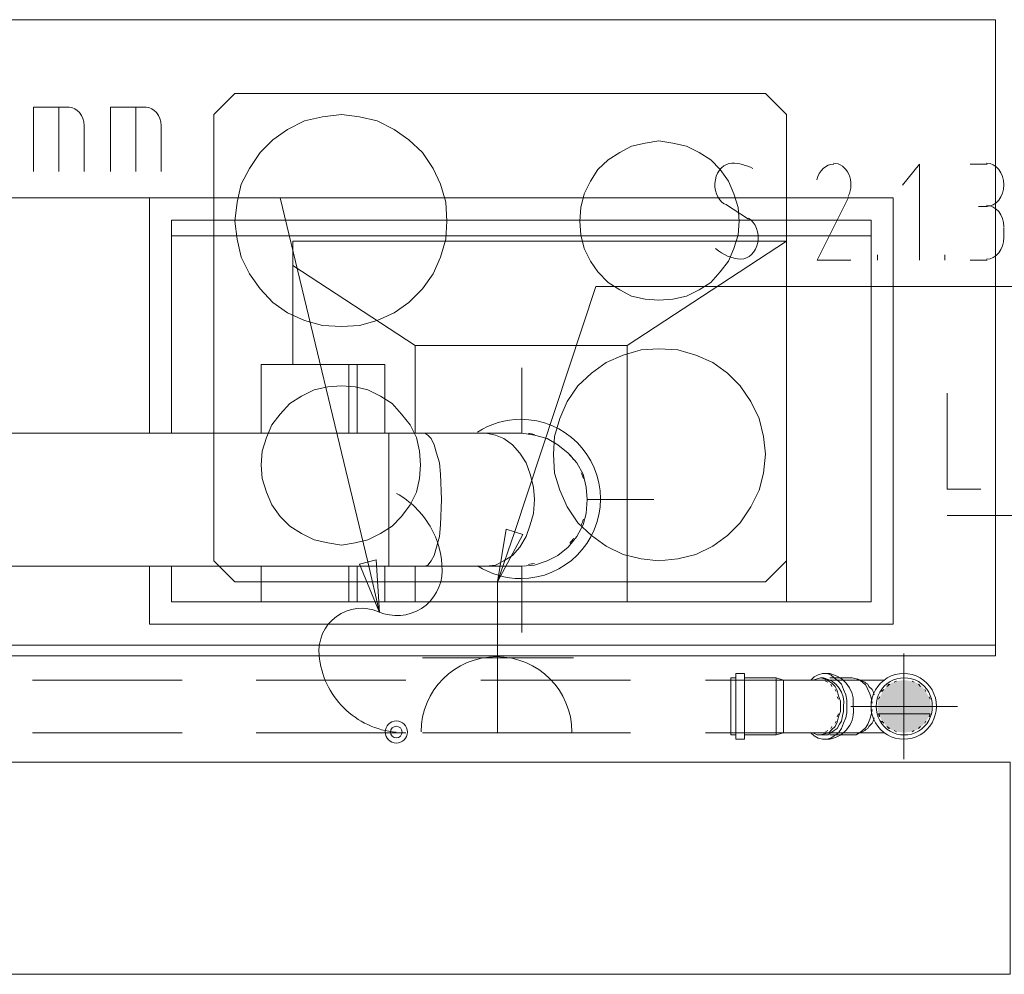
# Model space of a CAD drawing. Header units: millimetres. Extents: x 352 to 350573, y -22 to 37733.
# Tile 67 of 214: x 54542 to 56399, y 7552 to 9352. Entities that reach past the tile are written whole.
import ezdxf

# ---------------------------------------------------------------- set-up
doc = ezdxf.new("R2010")
doc.units = ezdxf.units.MM
for name, color, linetype in [('PDF _0', 1, 'Continuous'), ('PDF _PD-Socket', 1, 'Continuous'), ('PDF _PD-Socket Text', 1, 'Continuous'), ('PDF$_83$-$Floor$Plan$-$В_Этаж$01_Сводный$M-EQPM', 2, 'Continuous'), ('PDF$_83$-$Floor$Plan$-$В_Этаж$01_Сводный$M-HVAC-DUCT', 5, 'Continuous'), ('PDF$_83$-$Floor$Plan$-$В_Этаж$01_Сводный$M-HVAC-DUCT-CNTR', 5, 'Continuous'), ('PDF$_83$-$Floor$Plan$-$В_Этаж$01_Сводный$P-PIPE', 3, 'Continuous')]:
    doc.layers.add(name, color=color, linetype=linetype)
for name, color, linetype, true_color in [('PDF _PD-Switches', 7, 'Continuous', 0x37dd00), ('PDF$_83$-$Floor$Plan$-$В_Этаж$01_Сводный$A-DETL-MBND', 7, 'Continuous', 0xdd3700), ('PDF$_83$-$Floor$Plan$-$В_Этаж$01_Сводный$M-HVAC-DUCT-ANNO', 70, 'Continuous', 0x7fff00), ('PDF$_83$-$Floor$Plan$-$В_Этаж$01_Сводный$P-PIPE-CNTR', 150, 'Continuous', 0x007fff), ('PDF$_83$new_ifc_RVT-1-В_Этаж$01_Сводный$A-WALL', 7, 'Continuous', 0xdddd6e), ('PDF$_83$new_ifc_RVT-1-В_Этаж$01_Сводный$I-FURN', 7, 'Continuous', 0xbababa)]:
    doc.layers.add(name, color=color, linetype=linetype, true_color=true_color)

msp = doc.modelspace()

# ---------------------------------------------------------------- linework, layer by layer
at = {"layer": 'PDF _0', "lineweight": 0}
for points in [[(55198.8, 8329.8), (55033.7, 9016.1), (54834.8, 9016.1), (53169.9, 9016.1)], [(55475.3, 8385.5), (55628.5, 8849), (55829.4, 8849), (57317.3, 8849)]]:
    msp.add_lwpolyline(points, dxfattribs=at)
at = {"layer": 'PDF _0', "color": 82, "lineweight": 0, "true_color": 0x37dd00}
msp.add_lwpolyline([(58457.1, 8542.7), (58085.1, 8417.3), (57884.2, 8417.3), (56290.9, 8417.3)], dxfattribs=at)
at = {"layer": 'PDF _PD-Socket', "lineweight": 0}
msp.add_lwpolyline([(55253.2, 8459, -0.131669), (55316.3, 8397, -0.133546), (55339, 8313, -0.540629), (55219.2, 8235.8, 0.571061), (55106.9, 8153.5, 0.175962), (55153.4, 8054.6, 0.175616), (55252.3, 8008.5)], format="xyb", dxfattribs=at)
for points in [[(55443.5, 8007.6), (55443.5, 8292)], [(55302.2, 8148.8), (55586.7, 8148.8)], [(55302.2, 8007.6), (55586.7, 8007.6)]]:
    msp.add_lwpolyline(points, dxfattribs=at)
for radius in [20.9, 10.9]:
    msp.add_circle((55252.5, 8008.9), radius, dxfattribs=at)
msp.add_arc((55441.4, 8008.9), 142.2, 359.9563, 179.9563, dxfattribs=at)
at = {"layer": 'PDF _PD-Socket Text', "lineweight": 0}
for points in [[(54568.2, 9065.8), (54568.2, 9187.1), (54635.9, 9187.1)], [(54616, 9065.8), (54616, 9187.1)], [(54713.5, 9065.8), (54713.5, 9187.1), (54781.1, 9187.1)], [(54761.2, 9065.8), (54761.2, 9187.1)], [(54663.7, 9151.3), (54663.7, 9065.8)], [(54808.9, 9151.3), (54808.9, 9065.8)], [(56239.1, 8898.7), (56239.1, 9079.7), (56207.3, 9039.9)], [(56334.6, 9079.7), (56366.4, 9079.7)], [(56105.9, 9018.1), (56046.2, 8898.7), (56109.8, 8898.7)], [(55873.1, 9004.1), (55916.9, 8976.3)], [(56366.4, 9000.2), (56350.5, 9000.2)], [(56398.3, 8960.4), (56398.3, 8940.5)], [(56159.6, 8898.7), (56159.6, 8908.7)], [(56286.9, 8898.7), (56286.9, 8908.7)], [(56366.4, 8898.7), (56334.6, 8898.7)], [(55443.5, 8292), (55475.3, 8385.5)], [(55220.7, 8234.3), (55198.8, 8329.8)]]:
    msp.add_lwpolyline(points, dxfattribs=at)
for points in [[(55491.2, 8381.5), (55443.5, 8292), (55459.4, 8391.5)], [(55214.7, 8333.8), (55220.7, 8234.3), (55182.9, 8325.8)]]:
    msp.add_lwpolyline(points, close=True, dxfattribs=at)
for centre, radius, start, end in [((55883.7, 8992.2), 89.5, 62.6354, 89.1435), ((56060.4, 9041), 49.4, 334.0398, 23.6625)]:
    msp.add_arc(centre, radius, start, end, dxfattribs=at)
for points in [[(54663.7, 9152.3), (54663.7, 9171.6), (54650.8, 9187.1), (54634.9, 9187.1)], [(54808.9, 9152.3), (54808.9, 9171.6), (54796, 9187.1), (54780.1, 9187.1)], [(55885.9, 9081.7), (55870.8, 9081.6), (55857.6, 9068.7), (55854.1, 9050.3)], [(56077.3, 9079.7), (56062.5, 9079.9), (56049.4, 9067.7), (56045.4, 9050)], [(56105.7, 9060.8), (56099.9, 9073.8), (56088.8, 9081.8), (56076.9, 9081.7)], [(56398.3, 9040.9), (56398.3, 9063.5), (56383.6, 9081.7), (56365.5, 9081.7)], [(55854.1, 9050.3), (55850.6, 9032), (55857.7, 9013.1), (55871.2, 9004.6)], [(56365.5, 9000.2), (56383.6, 9000.2), (56398.3, 9018.4), (56398.3, 9040.9)], [(56398.3, 8961.4), (56398.3, 8983.9), (56383.6, 9002.2), (56365.5, 9002.2)], [(55933.9, 8932.1), (55937.4, 8950.4), (55930.3, 8969.3), (55916.8, 8977.9)], [(55902.1, 8900.7), (55917.3, 8900.8), (55930.4, 8913.8), (55933.9, 8932.1)], [(56365.5, 8900.7), (56383.6, 8900.7), (56398.3, 8919), (56398.3, 8941.5)], [(55854.6, 8920.9), (55868.7, 8908.6), (55885.2, 8901.7), (55902.3, 8900.8)]]:
    msp.add_open_spline(points, degree=3, dxfattribs=at)
at = {"layer": 'PDF _PD-Switches', "lineweight": 0}
msp.add_lwpolyline([(56290.9, 8648.1), (56290.9, 8467.1), (56354.5, 8467.1)], dxfattribs=at)
at = {"layer": 'PDF$_83$-$Floor$Plan$-$В_Этаж$01_Сводный$A-DETL-MBND', "lineweight": 0}
msp.add_lwpolyline([(55893, 7995.6), (55908.9, 7995.6), (55908.9, 8057.3), (55908.9, 8119), (55893, 8119), (55893, 8057.3)], close=True, dxfattribs=at)
for points in [[(56034.3, 8007.6), (56040.2, 8001.6), (56048.2, 7997.6), (56056.1, 7995.6), (56064.1, 7995.6), (56072.1, 7997.6), (56078, 8001.6), (56086, 8007.6), (56091.9, 8015.5), (56095.9, 8025.5), (56099.9, 8035.4), (56101.9, 8045.4), (56101.9, 8057.3), (56101.9, 8069.2), (56099.9, 8079.2), (56095.9, 8089.1), (56091.9, 8099.1), (56086, 8105), (56078, 8111), (56072.1, 8117), (56064.1, 8119), (56056.1, 8119), (56048.2, 8117), (56040.2, 8113), (56034.3, 8107)], [(54848.7, 8107), (54566.3, 8107)], [(55270.4, 8107), (54988, 8107)], [(55694.1, 8107), (55411.6, 8107)], [(56038.2, 8107), (56036.2, 8107), (56034.3, 8107), (56032.3, 8107), (56030.3, 8107), (56028.3, 8107), (56026.3, 8107), (56024.3, 8107), (56022.3, 8107), (56020.3, 8107), (56018.3, 8107), (56016.4, 8107), (56014.4, 8107), (56012.4, 8107), (56010.4, 8107), (56008.4, 8107), (56006.4, 8107), (56004.4, 8107), (56002.4, 8107), (56000.4, 8107), (55982.5, 8107), (55835.3, 8107)], [(55893, 8111), (55883.1, 8111), (55883.1, 8057.3), (55883.1, 8003.6), (55893, 8003.6)], [(55982.5, 8107), (55982.5, 8105), (55982.5, 8107), (55968.6, 8111), (55908.9, 8111)], [(55968.6, 8111), (55968.6, 8057.3), (55968.6, 8003.6)], [(55982.5, 8095.1), (55982.5, 8089.1), (55982.5, 8095.1), (55982.5, 8099.1), (55982.5, 8103.1), (55982.5, 8105)], [(55982.5, 8099.1), (55982.5, 8103.1)], [(56173.5, 8007.6), (56121.8, 8007.6), (56038.2, 8007.6), (56046.2, 8003.6), (56052.2, 8003.6), (56060.1, 8005.6), (56068.1, 8007.6), (56074, 8013.5), (56080, 8019.5), (56084, 8027.5), (56086, 8037.4), (56090, 8047.4), (56090, 8057.3), (56090, 8067.2), (56086, 8077.2), (56084, 8087.1), (56080, 8095.1), (56074, 8101.1), (56068.1, 8105), (56060.1, 8109), (56052.2, 8111), (56046.2, 8109), (56038.2, 8107), (56121.8, 8107), (56173.5, 8107)], [(56066.1, 8103.1), (56062.1, 8105)], [(56149.6, 8063.3), (56147.6, 8073.2), (56145.7, 8081.2), (56141.7, 8089.1), (56137.7, 8097.1), (56131.7, 8103.1), (56125.8, 8107), (56119.8, 8109), (56111.8, 8111), (56070.1, 8111)], [(56074, 8095.1), (56072.1, 8099.1)], [(56141.7, 8099.1), (56137.7, 8101.1), (56135.7, 8103.1), (56131.7, 8105), (56121.8, 8109)], [(56149.6, 8089.1), (56143.7, 8095.1), (56141.7, 8099.1), (56137.7, 8101.1), (56135.7, 8103.1)], [(56151.6, 8085.1), (56153.6, 8079.2), (56151.6, 8085.1), (56149.6, 8089.1), (56143.7, 8095.1)], [(56183.4, 8099.1), (56177.5, 8095.1)], [(56179.5, 8097.1), (56181.5, 8099.1)], [(56195.4, 8105), (56191.4, 8103.1)], [(56229.2, 8103.1), (56225.2, 8105)], [(56241.1, 8095.1), (56237.2, 8099.1)], [(55982.5, 8071.2), (55982.5, 8043.4), (55982.5, 8057.3), (55982.5, 8071.2), (55982.5, 8075.2), (55982.5, 8085.1), (55982.5, 8089.1)], [(55982.5, 8075.2), (55982.5, 8085.1)], [(56082, 8085.1), (56080, 8089.1)], [(56171.5, 8089.1), (56167.5, 8085.1)], [(56169.5, 8085.1), (56169.5, 8087.1)], [(56169.5, 8087.1), (56169.5, 8087.1)], [(56251.1, 8085.1), (56249.1, 8089.1)], [(56086, 8071.2), (56084, 8075.2)], [(56163.6, 8073.2), (56163.6, 8075.2), (56161.6, 8071.2)], [(56259, 8071.2), (56257, 8075.2)], [(55982.5, 8025.5), (55982.5, 8019.5), (55982.5, 8025.5), (55982.5, 8029.5), (55982.5, 8037.4), (55982.5, 8043.4)], [(56070.1, 8003.6), (56111.8, 8003.6), (56119.8, 8003.6), (56125.8, 8007.6), (56131.7, 8011.6), (56137.7, 8017.5), (56141.7, 8023.5), (56145.7, 8033.4), (56147.6, 8041.4), (56149.6, 8051.3)], [(56084, 8037.4), (56086, 8043.4)], [(56161.6, 8043.4), (56163.6, 8037.4)], [(56163.6, 8039.4), (56163.6, 8041.4)], [(56257, 8037.4), (56259, 8043.4)], [(55982.5, 8029.5), (55982.5, 8037.4)], [(56080, 8025.5), (56082, 8029.5)], [(56141.7, 8015.5), (56143.7, 8019.5), (56149.6, 8025.5)], [(56143.7, 8019.5), (56149.6, 8025.5), (56151.6, 8029.5), (56153.6, 8035.4), (56151.6, 8029.5)], [(56167.5, 8029.5), (56171.5, 8025.5)], [(56169.5, 8027.5), (56169.5, 8029.5)], [(56169.5, 8027.5), (56169.5, 8027.5)], [(56249.1, 8025.5), (56251.1, 8029.5)], [(54566.3, 8007.6), (54848.7, 8007.6)], [(54988, 8007.6), (55270.4, 8007.6)], [(55411.6, 8007.6), (55694.1, 8007.6)], [(55835.3, 8007.6), (55982.5, 8007.6), (56000.4, 8007.6), (56002.4, 8007.6), (56004.4, 8007.6), (56006.4, 8007.6), (56008.4, 8007.6), (56010.4, 8007.6), (56012.4, 8007.6), (56016.4, 8007.6), (56018.3, 8007.6), (56020.3, 8007.6), (56022.3, 8007.6), (56024.3, 8007.6), (56026.3, 8007.6), (56028.3, 8007.6), (56030.3, 8007.6), (56032.3, 8007.6), (56034.3, 8007.6), (56036.2, 8007.6), (56038.2, 8007.6)], [(55908.9, 8003.6), (55968.6, 8003.6), (55982.5, 8007.6), (55982.5, 8009.6), (55982.5, 8007.6)], [(55982.5, 8009.6), (55982.5, 8011.6), (55982.5, 8015.5), (55982.5, 8019.5)], [(55982.5, 8011.6), (55982.5, 8015.5)], [(56062.1, 8009.6), (56066.1, 8011.6)], [(56072.1, 8015.5), (56074, 8019.5)], [(56121.8, 8005.6), (56131.7, 8009.6), (56135.7, 8011.6), (56137.7, 8013.5), (56141.7, 8015.5), (56137.7, 8013.5), (56135.7, 8011.6)], [(56177.5, 8019.5), (56183.4, 8015.5)], [(56181.5, 8015.5), (56179.5, 8017.5)], [(56191.4, 8011.6), (56195.4, 8009.6)], [(56225.2, 8009.6), (56229.2, 8011.6)], [(56237.2, 8015.5), (56241.1, 8019.5)]]:
    msp.add_lwpolyline(points, dxfattribs=at)
for points in [[(56058.1, 7995.6), (56070.1, 7995.6, 0.414214), (56113.8, 8057.3, 0.3945), (56070.1, 8119), (56058.1, 8119)], [(56052.2, 8003.6), (56058.1, 8003.6), (56066.1, 8003.6), (56072.1, 8007.6), (56078, 8011.6), (56084, 8015.5), (56088, 8023.5), (56091.9, 8029.5), (56093.9, 8039.4), (56095.9, 8047.4), (56095.9, 8057.3, 0.39461), (56058.1, 8111), (56052.2, 8111)]]:
    msp.add_lwpolyline(points, format="xyb", dxfattribs=at)
for points in [[(56147.6, 8057.3, 1.002083), (56271, 8057.3, 1.004694)], [(56157.6, 8057.3, 1.023327), (56263, 8057.3, 1.023327)]]:
    msp.add_lwpolyline(points, format="xyb", close=True, dxfattribs=at)
at = {"layer": 'PDF$_83$-$Floor$Plan$-$В_Этаж$01_Сводный$M-EQPM', "color": 5, "lineweight": 0}
for points in [[(54787.1, 8321.9), (54787.1, 8212.5), (56189.4, 8212.5), (56189.4, 9016.1), (54787.1, 9016.1), (54787.1, 8572.5)], [(54828.8, 8321.9), (54828.8, 8254.2), (56147.6, 8254.2), (56147.6, 8974.3), (54828.8, 8974.3), (54828.8, 8572.5)], [(56147.6, 8944.5), (54828.8, 8944.5)], [(55988.5, 8254.2), (55988.5, 8934.5), (55057.6, 8934.5), (55057.6, 8701.8)], [(55988.5, 8934.5), (55688.1, 8737.6)], [(55288.3, 8737.6), (55057.6, 8888.8)], [(55288.3, 8572.5), (55288.3, 8737.6), (55688.1, 8737.6), (55688.1, 8254.2)], [(54997.9, 8572.5), (54997.9, 8701.8), (55230.6, 8701.8), (55230.6, 8572.5)], [(55163, 8701.8), (55163, 8572.5)], [(55178.9, 8701.8), (55178.9, 8572.5)], [(54997.9, 8321.9), (54997.9, 8254.2)], [(55163, 8321.9), (55163, 8254.2)], [(55178.9, 8321.9), (55178.9, 8254.2)], [(55230.6, 8321.9), (55230.6, 8254.2)], [(55288.3, 8254.2), (55288.3, 8321.9)]]:
    msp.add_lwpolyline(points, dxfattribs=at)
msp.add_lwpolyline([(55405.6, 8322.4, 0.144639), (55487.2, 8298.3, 1), (55487.2, 8598.7, 0.144639), (55405.6, 8574.6)], format="xyb", dxfattribs=at)
at = {"layer": 'PDF$_83$-$Floor$Plan$-$В_Этаж$01_Сводный$M-HVAC-DUCT', "lineweight": 0}
for points in [[(51648.2, 8321.9), (55238.6, 8321.9), (55238.6, 8572.5), (51648.2, 8572.5)], [(55238.6, 8321.9), (55306.2, 8321.9), (55421.6, 8321.9), (55489.2, 8321.9), (55513.1, 8323.8), (55537, 8331.8), (55556.9, 8341.8), (55576.7, 8357.7), (55592.7, 8377.6), (55604.6, 8399.4), (55610.6, 8421.3), (55612.6, 8447.2), (55610.6, 8471), (55604.6, 8494.9), (55592.7, 8516.8), (55576.7, 8534.7), (55556.9, 8550.6), (55537, 8562.5), (55513.1, 8568.5), (55489.2, 8572.5), (55421.6, 8572.5), (55306.2, 8572.5), (55238.6, 8572.5), (55238.6, 8447.2)]]:
    msp.add_lwpolyline(points, close=True, dxfattribs=at)
for points in [[(55306.2, 8572.5), (55312.2, 8568.5), (55318.2, 8562.5), (55324.1, 8550.6), (55328.1, 8534.7), (55334.1, 8516.8), (55336.1, 8494.9), (55338, 8447.2), (55336.1, 8399.4), (55334.1, 8377.6), (55328.1, 8357.7), (55324.1, 8341.8), (55318.2, 8331.8), (55312.2, 8323.8), (55306.2, 8321.9)], [(55421.6, 8572.5), (55439.5, 8568.5), (55455.4, 8562.5), (55471.3, 8550.6), (55485.2, 8534.7), (55497.2, 8516.8), (55505.1, 8494.9), (55511.1, 8471), (55513.1, 8447.2), (55511.1, 8421.3), (55505.1, 8399.4), (55497.2, 8377.6), (55485.2, 8357.7), (55471.3, 8341.8), (55455.4, 8331.8), (55439.5, 8323.8), (55421.6, 8321.9)]]:
    msp.add_lwpolyline(points, dxfattribs=at)
at = {"layer": 'PDF$_83$-$Floor$Plan$-$В_Этаж$01_Сводный$M-HVAC-DUCT-ANNO', "color": 5, "lineweight": 0}
for start, end in [(77.9754, 83.3533), (36.6449, 42.0228), (17.9789, 23.3571), (336.6429, 342.0211), (317.9772, 323.3551), (276.6467, 282.0246)]:
    msp.add_arc((55487.2, 8448.5), 124.3, start, end, dxfattribs=at)
at = {"layer": 'PDF$_83$-$Floor$Plan$-$В_Этаж$01_Сводный$M-HVAC-DUCT-CNTR', "lineweight": 0}
for points in [[(55489.2, 8572.5), (55489.2, 8695.8)], [(55612.6, 8447.2), (55737.9, 8447.2)], [(55489.2, 8196.5), (55489.2, 8321.9)]]:
    msp.add_lwpolyline(points, dxfattribs=at)
at = {"layer": 'PDF$_83$-$Floor$Plan$-$В_Этаж$01_Сводный$P-PIPE', "lineweight": 0}
msp.add_lwpolyline([(56259, 8043.4), (56161.6, 8043.4), (56259, 8043.4)], dxfattribs=at)
at = {"layer": 'PDF$_83$-$Floor$Plan$-$В_Этаж$01_Сводный$P-PIPE', "transparency": 33554559}
for points in [[(56185.4, 8101.1), (56245.1, 8093.1), (56175.5, 8093.1)], [(56197.4, 8105), (56235.2, 8101.1), (56185.4, 8101.1)], [(56235.2, 8101.1), (56185.4, 8101.1), (56245.1, 8093.1)], [(56209.3, 8107), (56223.2, 8105), (56197.4, 8105)], [(56223.2, 8105), (56197.4, 8105), (56235.2, 8101.1)], [(56167.5, 8081.2), (56259, 8069.2), (56161.6, 8069.2)], [(56175.5, 8093.1), (56253.1, 8081.2), (56167.5, 8081.2)], [(56253.1, 8081.2), (56167.5, 8081.2), (56259, 8069.2)], [(56245.1, 8093.1), (56175.5, 8093.1), (56253.1, 8081.2)], [(56161.6, 8069.2), (56261, 8057.3), (56159.6, 8057.3)], [(56259, 8069.2), (56161.6, 8069.2), (56261, 8057.3)], [(56261, 8057.3), (56159.6, 8057.3), (56259, 8043.4)], [(56159.6, 8057.3), (56259, 8043.4), (56161.6, 8043.4)], [(56161.6, 8043.4), (56259, 8043.4), (56259, 8043.4)], [(56259, 8043.4), (56161.6, 8043.4), (56253.1, 8031.4)], [(56161.6, 8043.4), (56253.1, 8031.4), (56167.5, 8031.4)], [(56253.1, 8031.4), (56167.5, 8031.4), (56245.1, 8021.5)], [(56167.5, 8031.4), (56245.1, 8021.5), (56175.5, 8021.5)], [(56245.1, 8021.5), (56175.5, 8021.5), (56235.2, 8013.5)], [(56175.5, 8021.5), (56235.2, 8013.5), (56185.4, 8013.5)], [(56185.4, 8013.5), (56197.4, 8009.6), (56223.2, 8009.6)], [(56185.4, 8013.5), (56235.2, 8013.5), (56223.2, 8009.6)], [(56197.4, 8009.6), (56223.2, 8009.6), (56209.3, 8007.6)]]:
    msp.add_solid(points, dxfattribs=at)
at = {"layer": 'PDF$_83$-$Floor$Plan$-$В_Этаж$01_Сводный$P-PIPE-CNTR', "color": 22, "lineweight": 0, "true_color": 0xdd3700}
for points in [[(56209.3, 7957.8), (56209.3, 8156.8)], [(56109.8, 8057.3), (56310.8, 8057.3)]]:
    msp.add_lwpolyline(points, dxfattribs=at)
at = {"layer": 'PDF$_83$new_ifc_RVT-1-В_Этаж$01_Сводный$A-WALL', "lineweight": 0}
msp.add_lwpolyline([(56410.2, 7951.9), (52410, 7951.9), (52410, 7552.1), (56410.2, 7552.1)], close=True, dxfattribs=at)
at = {"layer": 'PDF$_83$new_ifc_RVT-1-В_Этаж$01_Сводный$I-FURN', "lineweight": 0}
msp.add_lwpolyline([(52211.1, 9352.2), (52485.6, 9352.2), (52485.6, 8172.7), (52485.6, 9352.2), (54484.7, 9352.2), (54484.7, 8172.7), (54484.7, 9352.2), (56382.4, 9352.2), (56382.4, 8172.7)], dxfattribs=at)
for points in [[(55988.5, 9173.2), (55948.7, 9213), (54948.2, 9213), (54908.4, 9173.2), (54908.4, 8331.8), (54948.2, 8292), (55948.7, 8292), (55988.5, 8331.8)], [(55988.5, 8331.8), (55948.7, 8292), (54948.2, 8292), (54908.4, 8331.8), (54908.4, 9173.2), (54948.2, 9213), (55948.7, 9213), (55988.5, 9173.2)], [(55348, 8972.3), (55346, 9008.1), (55336.1, 9041.9), (55322.1, 9071.8), (55302.2, 9101.6), (55276.4, 9125.5), (55248.5, 9145.4), (55216.7, 9161.3), (55182.9, 9169.2), (55149.1, 9173.2), (55113.3, 9169.2), (55079.5, 9161.3), (55047.6, 9145.4), (55019.8, 9125.5), (54995.9, 9101.6), (54976, 9071.8), (54960.1, 9041.9), (54952.2, 9008.1), (54948.2, 8972.3), (54952.2, 8938.5), (54960.1, 8904.7), (54976, 8872.9), (54995.9, 8845), (55019.8, 8819.2), (55047.6, 8799.3), (55079.5, 8785.3), (55113.3, 8775.4), (55149.1, 8773.4), (55182.9, 8775.4), (55216.7, 8785.3), (55248.5, 8799.3), (55276.4, 8819.2), (55302.2, 8845), (55322.1, 8872.9), (55336.1, 8904.7), (55346, 8938.5)], [(55899, 8972.3), (55897, 8998.2), (55889, 9024), (55879.1, 9047.9), (55863.2, 9069.8), (55845.3, 9087.7), (55823.4, 9101.6), (55799.5, 9113.5), (55773.7, 9119.5), (55747.8, 9123.5), (55722, 9119.5), (55696.1, 9113.5), (55674.2, 9101.6), (55652.3, 9087.7), (55632.4, 9069.8), (55618.5, 9047.9), (55606.6, 9024), (55600.6, 8998.2), (55598.6, 8972.3), (55600.6, 8946.5), (55606.6, 8920.6), (55618.5, 8896.7), (55632.4, 8876.8), (55652.3, 8856.9), (55674.2, 8843), (55696.1, 8831.1), (55722, 8825.1), (55747.8, 8823.1), (55773.7, 8825.1), (55799.5, 8831.1), (55823.4, 8843), (55845.3, 8856.9), (55863.2, 8876.8), (55879.1, 8896.7), (55889, 8920.6), (55897, 8946.5)], [(55948.7, 8532.7), (55944.7, 8566.5), (55936.8, 8600.3), (55920.9, 8632.2), (55901, 8662), (55877.1, 8685.9), (55849.3, 8705.8), (55817.4, 8719.7), (55783.6, 8729.6), (55747.8, 8731.6), (55714, 8729.6), (55680.2, 8719.7), (55648.4, 8705.8), (55620.5, 8685.9), (55594.7, 8662), (55574.8, 8632.2), (55560.8, 8600.3), (55550.9, 8566.5), (55548.9, 8532.7), (55550.9, 8496.9), (55560.8, 8465.1), (55574.8, 8433.3), (55594.7, 8403.4), (55620.5, 8379.5), (55648.4, 8359.7), (55680.2, 8343.7), (55714, 8335.8), (55747.8, 8331.8), (55783.6, 8335.8), (55817.4, 8343.7), (55849.3, 8359.7), (55877.1, 8379.5), (55901, 8403.4), (55920.9, 8433.3), (55936.8, 8465.1), (55944.7, 8496.9)], [(55298.3, 8512.8), (55296.3, 8538.7), (55290.3, 8564.5), (55278.4, 8588.4), (55262.5, 8608.3), (55244.6, 8628.2), (55222.7, 8642.1), (55198.8, 8654.1), (55174.9, 8660), (55149.1, 8662), (55123.2, 8660), (55097.4, 8654.1), (55073.5, 8642.1), (55051.6, 8628.2), (55033.7, 8608.3), (55017.8, 8588.4), (55007.8, 8564.5), (54999.9, 8538.7), (54997.9, 8512.8), (54999.9, 8487), (55007.8, 8461.1), (55017.8, 8437.2), (55033.7, 8415.4), (55051.6, 8397.4), (55073.5, 8383.5), (55097.4, 8371.6), (55123.2, 8365.6), (55149.1, 8361.6), (55174.9, 8365.6), (55198.8, 8371.6), (55222.7, 8383.5), (55244.6, 8397.4), (55262.5, 8415.4), (55278.4, 8437.2), (55290.3, 8461.1), (55296.3, 8487)]]:
    msp.add_lwpolyline(points, close=True, dxfattribs=at)
at = {"layer": 'PDF$_83$new_ifc_RVT-1-В_Этаж$01_Сводный$I-FURN', "color": 133, "lineweight": 0, "true_color": 0x6edddd}
msp.add_lwpolyline([(56382.4, 8152.8), (56382.4, 8172.7), (52211.1, 8172.7), (52211.1, 8152.8)], close=True, dxfattribs=at)

doc.saveas('drawing.dxf')
